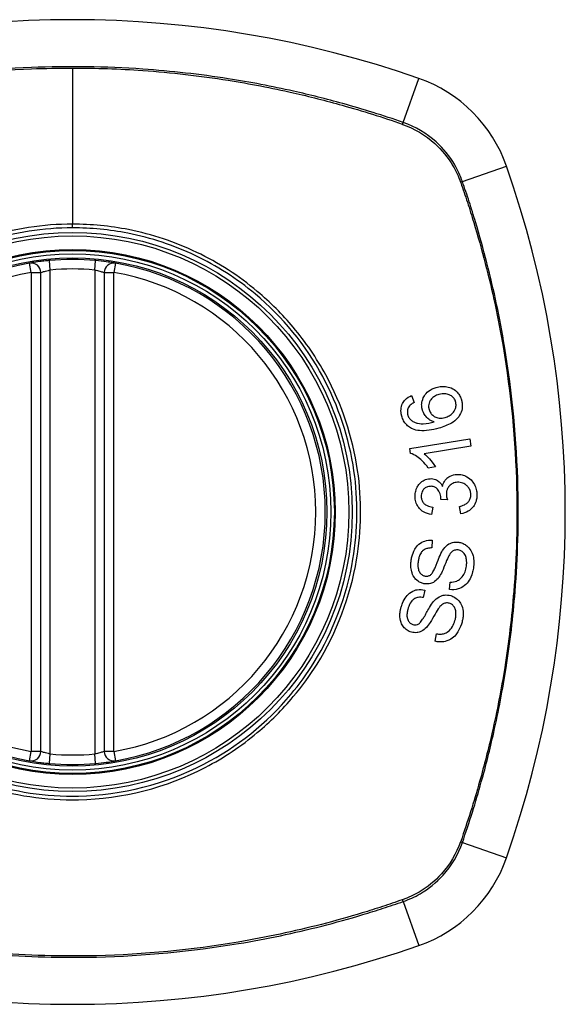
# Model space of a CAD drawing. Header units: inches. Extents: x 59.1 to 143, y 34.8 to 71.7.
# Tile 11 of 35: x 79.984 to 80.66, y 69.715 to 70.936. Entities that reach past the tile are written whole.
import ezdxf

# ---------------------------------------------------------------- set-up
doc = ezdxf.new("R2010")
doc.units = ezdxf.units.IN
doc.header["$MEASUREMENT"] = 0
doc.layers.add('Visible Edges(ANSI)', color=7, linetype='Continuous', lineweight=25)
doc.layers.add('Visible Tangent Edges(ANSI)', color=7, linetype='Continuous', lineweight=25)

msp = doc.modelspace()

# ---------------------------------------------------------------- linework, layer by layer
at = {"layer": 'Visible Edges(ANSI)'}
for p, q in [((80.0105, 70.0288), (80.0105, 70.6224)), ((80.0892, 70.6224), (80.0892, 70.0288)), ((80.4697, 70.47), (80.473, 70.4614)), ((80.4674, 70.4042), (80.5417, 70.4164)), ((80.5417, 70.4164), (80.5431, 70.4073)), ((80.4683, 70.3983), (80.4674, 70.4042)), ((80.5431, 70.4073), (80.4853, 70.3978)), ((80.4992, 70.3814), (80.4904, 70.38)), ((80.5141, 70.3406), (80.506, 70.3412)), ((80.4959, 70.3317), (80.4946, 70.3224)), ((80.5306, 70.3232), (80.529, 70.3323)), ((80.4954, 70.2905), (80.4948, 70.281)), ((80.5169, 70.2294), (80.5174, 70.2388)), ((80.4862, 70.2288), (80.4843, 70.2195)), ((80.499, 70.1653), (80.5008, 70.1745))]:
    msp.add_line(p, q, dxfattribs=at)
for radius in [0.3199, 0.315]:
    msp.add_circle((80.0499, 70.3256), radius, dxfattribs=at)
for centre, radius, start, end in [((80.0499, 69.6366), 1.2992, 70.7337, 109.2663), ((80.4201, 70.6958), 0.1772, 19.2663, 70.7337), ((79.3609, 70.3256), 1.2992, 340.7337, 19.2663), ((80.0499, 70.3256), 0.313, 99.784, 260.216), ((79.9987, 70.6224), 0.0118, 0, 99.784), ((80.0499, 70.3256), 0.313, 84.7499, 95.2501), ((80.101, 70.6224), 0.0118, 80.216, 180), ((80.0499, 70.3256), 0.313, 279.784, 80.216), ((79.9987, 70.0288), 0.0118, 260.216, 0), ((80.101, 70.0288), 0.0118, 180, 279.784), ((80.0499, 70.3256), 0.313, 264.7499, 275.2501), ((80.4201, 69.9554), 0.1772, 289.2663, 340.7337), ((80.0499, 71.0146), 1.2992, 250.7337, 289.2663)]:
    msp.add_arc(centre, radius, start, end, dxfattribs=at)
for points, knots in [([(80.0212, 70.6373), (80.0196, 70.6371), (80.018, 70.637), (80.0139, 70.6365), (80.0115, 70.6362), (80.0057, 70.6355), (80.0026, 70.635), (79.998, 70.6343), (79.9967, 70.634), (79.9967, 70.634)], [0, 0, 0, 0, 0.01176793, 0.01176793, 0.03059662, 0.03059662, 0.06072253, 0.06072253, 0.09414345, 0.09414345, 0.09414345, 0.09414345]), ([(80.1031, 70.634), (80.1031, 70.634), (80.1029, 70.6341), (80.1021, 70.6342), (80.1012, 70.6343), (80.0979, 70.6349), (80.095, 70.6353), (80.0876, 70.6363), (80.083, 70.6368), (80.0785, 70.6373)], [0, 0, 0, 0, 0.01176876, 0.01176876, 0.03059878, 0.03059878, 0.0607268, 0.0607268, 0.09415008, 0.09415008, 0.09415008, 0.09415008]), ([(80.4831, 70.4521), (80.4831, 70.4524), (80.483, 70.4527), (80.4828, 70.4532), (80.4828, 70.4534), (80.4827, 70.4539), (80.4827, 70.4541), (80.4826, 70.4545), (80.4825, 70.4547), (80.4825, 70.4553), (80.4824, 70.4556), (80.4823, 70.4569), (80.4822, 70.4578), (80.4823, 70.4602), (80.4825, 70.4616), (80.4836, 70.4661), (80.4849, 70.4684), (80.4869, 70.4717), (80.4886, 70.4736), (80.4934, 70.4775), (80.4968, 70.4791), (80.5004, 70.4801)], [-0.07244398, -0.07244398, -0.07244398, -0.07244398, -0.07147505, -0.07147505, -0.07065608, -0.07065608, -0.06998565, -0.06998565, -0.06923808, -0.06923808, -0.06809899, -0.06809899, -0.06505558, -0.06505558, -0.06011991, -0.06011991, -0.04962232, -0.04962232, -0.02968044, -0.02968044, 0, 0, 0, 0]), ([(80.5035, 70.4712), (80.5017, 70.4706), (80.4999, 70.4699), (80.4968, 70.4681), (80.4955, 70.4671), (80.4931, 70.4644), (80.4924, 70.4631), (80.4915, 70.461), (80.4912, 70.4599), (80.4908, 70.4577), (80.4908, 70.4566), (80.4909, 70.4553), (80.4909, 70.455), (80.491, 70.4546), (80.491, 70.4545), (80.4911, 70.4542), (80.4911, 70.454), (80.4912, 70.4537), (80.4912, 70.4535), (80.4913, 70.4531), (80.4914, 70.4528), (80.4915, 70.4525)], [-0.05128171, -0.05128171, -0.05128171, -0.05128171, -0.04202433, -0.04202433, -0.03374781, -0.03374781, -0.02497625, -0.02497625, -0.01583482, -0.01583482, -0.00792761, -0.00792761, -0.00585097, -0.00585097, -0.00461494, -0.00461494, -0.0035177, -0.0035177, -0.00214151, -0.00214151, 0, 0, 0, 0]), ([(80.5004, 70.4801), (80.5025, 70.4807), (80.5046, 70.4811), (80.5091, 70.4814), (80.5113, 70.4812), (80.5156, 70.4805), (80.5181, 70.4798), (80.5233, 70.477), (80.525, 70.4754), (80.5276, 70.4727), (80.5288, 70.471), (80.5304, 70.4677), (80.531, 70.4661), (80.5315, 70.4646)], [-0.08195324, -0.08195324, -0.08195324, -0.08195324, -0.06821192, -0.06821192, -0.05407977, -0.05407977, -0.04111909, -0.04111909, -0.02846372, -0.02846372, -0.01231577, -0.01231577, 0, 0, 0, 0]), ([(80.5243, 70.4623), (80.5239, 70.4637), (80.5233, 70.4651), (80.5219, 70.4669), (80.5214, 70.4675), (80.5197, 70.4691), (80.5185, 70.4699), (80.5162, 70.4711), (80.5145, 70.4718), (80.5093, 70.4724), (80.5063, 70.472), (80.5035, 70.4712)], [-0.1090051, -0.1090051, -0.1090051, -0.1090051, -0.0831711, -0.0831711, -0.0691654, -0.0691654, -0.0421937, -0.0421937, -0.0232436, -0.0232436, 0, 0, 0, 0]), ([(80.4577, 70.4443), (80.4576, 70.4446), (80.4575, 70.4448), (80.4574, 70.4453), (80.4573, 70.4456), (80.4572, 70.446), (80.4572, 70.4463), (80.457, 70.4469), (80.457, 70.4472), (80.4569, 70.4479), (80.4568, 70.4484), (80.4566, 70.4502), (80.4566, 70.4516), (80.4568, 70.4554), (80.4575, 70.4577), (80.4594, 70.4617), (80.4606, 70.4633), (80.4641, 70.467), (80.4668, 70.4687), (80.4697, 70.47)], [-0.08167403, -0.08167403, -0.08167403, -0.08167403, -0.07965226, -0.07965226, -0.07785393, -0.07785393, -0.07582853, -0.07582853, -0.07355255, -0.07355255, -0.07003779, -0.07003779, -0.05960945, -0.05960945, -0.04081361, -0.04081361, -0.02525618, -0.02525618, 0, 0, 0, 0]), ([(80.473, 70.4614), (80.4713, 70.4605), (80.4696, 70.4594), (80.4675, 70.4574), (80.4668, 70.4567), (80.4663, 70.4558)], [-0.02271576, -0.02271576, -0.02271576, -0.02271576, -0.0076338, -0.0076338, 0, 0, 0, 0]), ([(80.5315, 70.4646), (80.5316, 70.4641), (80.5317, 70.4637), (80.5319, 70.4628), (80.532, 70.4625), (80.5321, 70.4619), (80.5322, 70.4617), (80.5322, 70.4612), (80.5323, 70.461), (80.5323, 70.4605), (80.5324, 70.4603), (80.5324, 70.4597), (80.5325, 70.4593), (80.5326, 70.4578), (80.5326, 70.4567), (80.5323, 70.4528), (80.5316, 70.4501), (80.5289, 70.4444), (80.5271, 70.4423), (80.5245, 70.4394), (80.5219, 70.4374), (80.5145, 70.4331), (80.5089, 70.431), (80.5037, 70.4295)], [-0.08366619, -0.08366619, -0.08366619, -0.08366619, -0.08288973, -0.08288973, -0.08231384, -0.08231384, -0.08195094, -0.08195094, -0.08159739, -0.08159739, -0.08120145, -0.08120145, -0.08058241, -0.08058241, -0.07882226, -0.07882226, -0.07435476, -0.07435476, -0.06860101, -0.06860101, -0.04371044, -0.04371044, 0, 0, 0, 0]), ([(80.5112, 70.4427), (80.513, 70.4432), (80.5147, 70.4439), (80.5179, 70.4459), (80.5196, 70.4472), (80.5219, 70.4498), (80.5228, 70.451), (80.5243, 70.4542), (80.5247, 70.456), (80.5248, 70.4582), (80.5248, 70.4589), (80.5247, 70.4598), (80.5247, 70.46), (80.5247, 70.4603), (80.5247, 70.4605), (80.5246, 70.4607), (80.5246, 70.4608), (80.5246, 70.4611), (80.5245, 70.4612), (80.5244, 70.4617), (80.5244, 70.462), (80.5243, 70.4623)], [-0.0549657, -0.0549657, -0.0549657, -0.0549657, -0.04394631, -0.04394631, -0.03243769, -0.03243769, -0.02389521, -0.02389521, -0.01222604, -0.01222604, -0.00701057, -0.00701057, -0.00544782, -0.00544782, -0.0044735, -0.0044735, -0.0035786, -0.0035786, -0.00243242, -0.00243242, 0, 0, 0, 0]), ([(80.4663, 70.4558), (80.4659, 70.4551), (80.4655, 70.4543), (80.4647, 70.4521), (80.4645, 70.4505), (80.4646, 70.4486), (80.4646, 70.4482), (80.4647, 70.4476), (80.4647, 70.4475), (80.4648, 70.4471), (80.4648, 70.447), (80.4648, 70.4467), (80.4649, 70.4466), (80.4649, 70.4463), (80.465, 70.4461), (80.4651, 70.4459)], [-0.02670752, -0.02670752, -0.02670752, -0.02670752, -0.02003072, -0.02003072, -0.00807361, -0.00807361, -0.00510747, -0.00510747, -0.00372579, -0.00372579, -0.00267358, -0.00267358, -0.0016752, -0.0016752, 0, 0, 0, 0]), ([(80.4651, 70.4459), (80.4652, 70.4454), (80.4653, 70.4449), (80.4658, 70.4437), (80.4662, 70.4429), (80.4675, 70.441), (80.4684, 70.44), (80.4696, 70.4391)], [-0.02126806, -0.02126806, -0.02126806, -0.02126806, -0.01765626, -0.01765626, -0.01099572, -0.01099572, 0, 0, 0, 0]), ([(80.4978, 70.4373), (80.4959, 70.4379), (80.4942, 70.4386), (80.4908, 70.4407), (80.489, 70.4421), (80.4862, 70.4456), (80.4852, 70.4471), (80.4839, 70.4499), (80.4835, 70.451), (80.4831, 70.4521)], [-0.0635384, -0.0635384, -0.0635384, -0.0635384, -0.04387942, -0.04387942, -0.02315318, -0.02315318, -0.00907473, -0.00907473, 0, 0, 0, 0]), ([(80.4915, 70.4525), (80.4917, 70.4518), (80.4919, 70.4511), (80.4929, 70.4488), (80.4938, 70.4475), (80.4963, 70.445), (80.4977, 70.4441), (80.5004, 70.4427), (80.502, 70.4422), (80.5063, 70.4417), (80.5088, 70.442), (80.5112, 70.4427)], [-0.05483395, -0.05483395, -0.05483395, -0.05483395, -0.05117713, -0.05117713, -0.04334082, -0.04334082, -0.03424302, -0.03424302, -0.02013116, -0.02013116, 0, 0, 0, 0]), ([(80.4711, 70.4286), (80.4693, 70.4293), (80.4677, 70.4302), (80.4644, 70.4327), (80.4629, 70.4342), (80.4603, 70.4377), (80.4593, 70.4396), (80.4582, 70.4425), (80.4579, 70.4434), (80.4577, 70.4443)], [-0.0556453, -0.0556453, -0.0556453, -0.0556453, -0.04057315, -0.04057315, -0.02373711, -0.02373711, -0.00716842, -0.00716842, 0, 0, 0, 0]), ([(80.4696, 70.4391), (80.4708, 70.4382), (80.4721, 70.4374), (80.4747, 70.4363), (80.4759, 70.4359), (80.4804, 70.4349), (80.4831, 70.4349), (80.4887, 70.4351), (80.4935, 70.4362), (80.4978, 70.4373)], [-0.05268598, -0.05268598, -0.05268598, -0.05268598, -0.0483585, -0.0483585, -0.04464167, -0.04464167, -0.03524812, -0.03524812, 0, 0, 0, 0]), ([(80.5037, 70.4295), (80.4955, 70.4272), (80.487, 70.4257), (80.4766, 70.4268), (80.4738, 70.4274), (80.4711, 70.4286)], [-0.08365812, -0.08365812, -0.08365812, -0.08365812, -0.02298142, -0.02298142, 0, 0, 0, 0]), ([(80.4904, 70.38), (80.4854, 70.3874), (80.4803, 70.3916), (80.4739, 70.3959), (80.4712, 70.3975), (80.4683, 70.3983)], [-0.06084818, -0.06084818, -0.06084818, -0.06084818, -0.02361661, -0.02361661, 0, 0, 0, 0]), ([(80.4853, 70.3978), (80.4877, 70.3959), (80.49, 70.3936), (80.4935, 70.3896), (80.4968, 70.3856), (80.4992, 70.3814)], [-0.08802852, -0.08802852, -0.08802852, -0.08802852, -0.03710647, -0.03710647, 0, 0, 0, 0]), ([(80.4742, 70.3441), (80.4742, 70.3442), (80.4742, 70.3444), (80.4742, 70.3447), (80.4742, 70.3448), (80.4741, 70.3452), (80.4741, 70.3455), (80.4742, 70.3463), (80.4742, 70.3468), (80.4744, 70.3492), (80.4747, 70.3511), (80.4757, 70.3541), (80.4761, 70.3552), (80.4775, 70.3579), (80.4784, 70.3594), (80.4815, 70.3628), (80.4836, 70.3642), (80.4876, 70.3662), (80.49, 70.3668), (80.4926, 70.3669)], [-0.06698624, -0.06698624, -0.06698624, -0.06698624, -0.06626066, -0.06626066, -0.06551172, -0.06551172, -0.0640778, -0.0640778, -0.06150308, -0.06150308, -0.05173394, -0.05173394, -0.04531613, -0.04531613, -0.0360509, -0.0360509, -0.0206217, -0.0206217, 0, 0, 0, 0]), ([(80.4926, 70.3669), (80.4937, 70.367), (80.4949, 70.3669), (80.4972, 70.3666), (80.4983, 70.3662), (80.5009, 70.3652), (80.5025, 70.3643), (80.5058, 70.3614), (80.5072, 70.3594), (80.5082, 70.3573)], [-0.06061495, -0.06061495, -0.06061495, -0.06061495, -0.0480661, -0.0480661, -0.03492963, -0.03492963, -0.0184263, -0.0184263, 0, 0, 0, 0]), ([(80.5082, 70.3573), (80.5086, 70.3595), (80.5093, 70.3616), (80.5111, 70.3646), (80.5119, 70.3657), (80.5137, 70.3676), (80.5152, 70.369), (80.5202, 70.3714), (80.5231, 70.372), (80.526, 70.3721)], [-0.1002628, -0.1002628, -0.1002628, -0.1002628, -0.0655383, -0.0655383, -0.0446385, -0.0446385, -0.0236223, -0.0236223, 0, 0, 0, 0]), ([(80.5267, 70.3624), (80.5246, 70.3623), (80.5226, 70.3619), (80.5192, 70.3603), (80.5179, 70.3593), (80.5159, 70.3572), (80.515, 70.3561), (80.5138, 70.3537), (80.5134, 70.3525), (80.5129, 70.3505), (80.5128, 70.3497), (80.5128, 70.3486), (80.5128, 70.3483), (80.5128, 70.3479), (80.5128, 70.3477), (80.5128, 70.3474), (80.5128, 70.3472), (80.5128, 70.347)], [-0.07091937, -0.07091937, -0.07091937, -0.07091937, -0.04954063, -0.04954063, -0.03221037, -0.03221037, -0.02035818, -0.02035818, -0.01098781, -0.01098781, -0.00464874, -0.00464874, -0.00257947, -0.00257947, -0.00124905, -0.00124905, 0, 0, 0, 0]), ([(80.526, 70.3721), (80.5281, 70.3722), (80.5302, 70.3721), (80.5344, 70.3712), (80.5364, 70.3704), (80.5411, 70.3676), (80.5432, 70.3656), (80.5461, 70.3624), (80.5473, 70.3604), (80.5492, 70.3563), (80.5498, 70.3541), (80.5504, 70.3509), (80.5505, 70.3501), (80.5506, 70.3488), (80.5506, 70.3484), (80.5506, 70.348)], [-0.08300589, -0.08300589, -0.08300589, -0.08300589, -0.07246463, -0.07246463, -0.06104589, -0.06104589, -0.04508314, -0.04508314, -0.02728443, -0.02728443, -0.00968135, -0.00968135, -0.00302711, -0.00302711, 0, 0, 0, 0]), ([(80.543, 70.3477), (80.543, 70.3479), (80.543, 70.348), (80.543, 70.3484), (80.543, 70.3486), (80.5429, 70.3495), (80.5427, 70.3503), (80.5422, 70.3526), (80.5415, 70.3541), (80.5397, 70.3568), (80.5387, 70.3578), (80.5364, 70.3599), (80.5348, 70.3608), (80.531, 70.3622), (80.5288, 70.3625), (80.5267, 70.3624)], [-0.05915844, -0.05915844, -0.05915844, -0.05915844, -0.0582057, -0.0582057, -0.05696528, -0.05696528, -0.05237757, -0.05237757, -0.04214533, -0.04214533, -0.03244615, -0.03244615, -0.01749195, -0.01749195, 0, 0, 0, 0]), ([(80.4928, 70.3574), (80.4917, 70.3574), (80.4905, 70.3572), (80.4881, 70.3564), (80.487, 70.3558), (80.4851, 70.3542), (80.4842, 70.3533), (80.483, 70.3514), (80.4826, 70.3504), (80.482, 70.3484), (80.4818, 70.3475), (80.4817, 70.3462), (80.4817, 70.3459), (80.4817, 70.3454), (80.4817, 70.3453), (80.4817, 70.3449), (80.4817, 70.3448), (80.4817, 70.3446)], [-0.05005506, -0.05005506, -0.05005506, -0.05005506, -0.0404775, -0.0404775, -0.0298572, -0.0298572, -0.02052698, -0.02052698, -0.01224372, -0.01224372, -0.00468068, -0.00468068, -0.00251972, -0.00251972, -0.00119715, -0.00119715, 0, 0, 0, 0]), ([(80.5061, 70.3427), (80.5061, 70.3429), (80.506, 70.343), (80.506, 70.3433), (80.506, 70.3434), (80.506, 70.344), (80.5059, 70.3444), (80.5055, 70.3471), (80.5048, 70.3493), (80.5024, 70.3536), (80.5011, 70.3547), (80.4999, 70.3558), (80.4988, 70.3564), (80.4961, 70.3574), (80.4945, 70.3575), (80.4928, 70.3574)], [-0.02868597, -0.02868597, -0.02868597, -0.02868597, -0.02855947, -0.02855947, -0.02841333, -0.02841333, -0.0280046, -0.0280046, -0.02576848, -0.02576848, -0.02324657, -0.02324657, -0.01303639, -0.01303639, 0, 0, 0, 0]), ([(80.4946, 70.3224), (80.4912, 70.3229), (80.4878, 70.3239), (80.4823, 70.3271), (80.4807, 70.3286), (80.4782, 70.3315), (80.4771, 70.3332), (80.4753, 70.337), (80.4747, 70.3392), (80.4743, 70.342), (80.4743, 70.3426), (80.4742, 70.3434), (80.4742, 70.3438), (80.4742, 70.3441)], [-0.07203058, -0.07203058, -0.07203058, -0.07203058, -0.05380734, -0.05380734, -0.03947703, -0.03947703, -0.02403052, -0.02403052, -0.0067997, -0.0067997, -0.00250811, -0.00250811, 0, 0, 0, 0]), ([(80.4817, 70.3446), (80.4817, 70.3445), (80.4817, 70.3444), (80.4817, 70.3442), (80.4817, 70.344), (80.4818, 70.3435), (80.4818, 70.3431), (80.4822, 70.3413), (80.4826, 70.34), (80.484, 70.3374), (80.4849, 70.3364), (80.4865, 70.3348), (80.4877, 70.3341), (80.4911, 70.3325), (80.4935, 70.332), (80.4959, 70.3317)], [-0.04603458, -0.04603458, -0.04603458, -0.04603458, -0.04553752, -0.04553752, -0.04495619, -0.04495619, -0.04319877, -0.04319877, -0.03696989, -0.03696989, -0.03009973, -0.03009973, -0.01888603, -0.01888603, 0, 0, 0, 0]), ([(80.506, 70.3412), (80.506, 70.3415), (80.5061, 70.3419), (80.5061, 70.3423), (80.5061, 70.3423), (80.5061, 70.3425), (80.5061, 70.3425), (80.5061, 70.3426), (80.5061, 70.3427), (80.5061, 70.3427)], [-0.003712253, -0.003712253, -0.003712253, -0.003712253, -0.001341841, -0.001341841, -0.00075226, -0.00075226, -0.000349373, -0.000349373, 0, 0, 0, 0]), ([(80.5128, 70.347), (80.5128, 70.347), (80.5128, 70.3469), (80.5128, 70.3467), (80.5128, 70.3467), (80.5128, 70.3463), (80.5129, 70.3461), (80.5131, 70.3441), (80.5136, 70.3423), (80.5141, 70.3406)], [-0.01622176, -0.01622176, -0.01622176, -0.01622176, -0.01568209, -0.01568209, -0.01503087, -0.01503087, -0.013061, -0.013061, 0, 0, 0, 0]), ([(80.529, 70.3323), (80.5311, 70.3329), (80.5333, 70.3336), (80.5366, 70.3353), (80.5379, 70.3361), (80.5401, 70.3382), (80.5409, 70.3393), (80.5422, 70.3417), (80.5427, 70.3433), (80.543, 70.3454), (80.543, 70.3459), (80.543, 70.3465), (80.543, 70.3467), (80.543, 70.347), (80.543, 70.3472), (80.543, 70.3474), (80.543, 70.3476), (80.543, 70.3477)], [-0.04745355, -0.04745355, -0.04745355, -0.04745355, -0.03584359, -0.03584359, -0.02809151, -0.02809151, -0.01990458, -0.01990458, -0.00695539, -0.00695539, -0.00351166, -0.00351166, -0.00204353, -0.00204353, -0.00097668, -0.00097668, 0, 0, 0, 0]), ([(80.5506, 70.348), (80.5506, 70.3479), (80.5506, 70.3477), (80.5506, 70.3474), (80.5507, 70.3473), (80.5507, 70.3469), (80.5507, 70.3466), (80.5507, 70.346), (80.5506, 70.3456), (80.5506, 70.3443), (80.5505, 70.3434), (80.5503, 70.3418), (80.5501, 70.3411), (80.5497, 70.3393), (80.5494, 70.3384), (80.548, 70.3346), (80.5465, 70.3326), (80.5438, 70.3293), (80.542, 70.3277), (80.537, 70.3247), (80.5339, 70.3237), (80.5306, 70.3232)], [-0.07553203, -0.07553203, -0.07553203, -0.07553203, -0.0748785, -0.0748785, -0.07423462, -0.07423462, -0.07307492, -0.07307492, -0.07142984, -0.07142984, -0.06749422, -0.06749422, -0.06416321, -0.06416321, -0.05976568, -0.05976568, -0.04618414, -0.04618414, -0.02668659, -0.02668659, 0, 0, 0, 0]), ([(80.4693, 70.2656), (80.4694, 70.2662), (80.4695, 70.2668), (80.4697, 70.2682), (80.4699, 70.269), (80.4709, 70.2732), (80.472, 70.2764), (80.4748, 70.2812), (80.4764, 70.2835), (80.4813, 70.2877), (80.4839, 70.2889), (80.4891, 70.2905), (80.4923, 70.2908), (80.4954, 70.2905)], [-0.1019569, -0.1019569, -0.1019569, -0.1019569, -0.0969952, -0.0969952, -0.0900937, -0.0900937, -0.0620379, -0.0620379, -0.0440459, -0.0440459, -0.0255677, -0.0255677, 0, 0, 0, 0]), ([(80.5082, 70.278), (80.5099, 70.2806), (80.5119, 70.283), (80.5166, 70.2865), (80.5187, 70.2873), (80.5228, 70.2884), (80.5255, 70.2885), (80.5281, 70.2881)], [-0.0487921, -0.0487921, -0.0487921, -0.0487921, -0.034555, -0.034555, -0.02141308, -0.02141308, 0, 0, 0, 0]), ([(80.5281, 70.2881), (80.5297, 70.2879), (80.5312, 70.2875), (80.5342, 70.2863), (80.5357, 70.2855), (80.5387, 70.2833), (80.5405, 70.2818), (80.5436, 70.2775), (80.5447, 70.2751), (80.546, 70.2709), (80.5466, 70.2685), (80.5469, 70.2644), (80.5469, 70.2635), (80.5469, 70.2621), (80.5469, 70.2617), (80.5468, 70.2609), (80.5468, 70.2606), (80.5468, 70.2599), (80.5467, 70.2596), (80.5466, 70.2587), (80.5466, 70.2581), (80.5465, 70.2575)], [-0.182901, -0.182901, -0.182901, -0.182901, -0.1527941, -0.1527941, -0.1202778, -0.1202778, -0.0822123, -0.0822123, -0.0441829, -0.0441829, -0.0197912, -0.0197912, -0.0127911, -0.0127911, -0.0095206, -0.0095206, -0.0070229, -0.0070229, -0.0043159, -0.0043159, 0, 0, 0, 0]), ([(80.4948, 70.281), (80.4931, 70.281), (80.4913, 70.2809), (80.4882, 70.2802), (80.4867, 70.2796), (80.4838, 70.2778), (80.4828, 70.2768), (80.4811, 70.2747), (80.4803, 70.273), (80.479, 70.2698), (80.4786, 70.2682), (80.4782, 70.266), (80.4781, 70.2654), (80.478, 70.2648)], [-0.05075085, -0.05075085, -0.05075085, -0.05075085, -0.04402601, -0.04402601, -0.03810704, -0.03810704, -0.03113052, -0.03113052, -0.01707016, -0.01707016, -0.00479355, -0.00479355, 0, 0, 0, 0]), ([(80.4938, 70.248), (80.4946, 70.2487), (80.4954, 70.2499), (80.4972, 70.2529), (80.4981, 70.2548), (80.5007, 70.2609), (80.5019, 70.2645), (80.5053, 70.2725), (80.5068, 70.2759), (80.5082, 70.278)], [-0.0822878, -0.0822878, -0.0822878, -0.0822878, -0.0698189, -0.0698189, -0.0554779, -0.0554779, -0.01995677, -0.01995677, 0, 0, 0, 0]), ([(80.5276, 70.2785), (80.5268, 70.2786), (80.5261, 70.2787), (80.5245, 70.2786), (80.5237, 70.2784), (80.5216, 70.2777), (80.5206, 70.2771), (80.5182, 70.275), (80.5169, 70.2731), (80.5159, 70.2713)], [-0.03447114, -0.03447114, -0.03447114, -0.03447114, -0.02970658, -0.02970658, -0.02478425, -0.02478425, -0.01623077, -0.01623077, 0, 0, 0, 0]), ([(80.5376, 70.2583), (80.5377, 70.2586), (80.5377, 70.259), (80.5378, 70.2596), (80.5378, 70.2598), (80.5379, 70.2604), (80.5379, 70.2607), (80.5379, 70.2612), (80.538, 70.2615), (80.538, 70.2623), (80.538, 70.2627), (80.538, 70.2644), (80.5379, 70.2656), (80.5376, 70.2675), (80.5374, 70.2683), (80.5368, 70.2708), (80.5361, 70.2726), (80.5339, 70.2755), (80.5327, 70.2765), (80.5305, 70.2779), (80.5291, 70.2783), (80.5276, 70.2785)], [-0.04689852, -0.04689852, -0.04689852, -0.04689852, -0.04535788, -0.04535788, -0.04403054, -0.04403054, -0.04276653, -0.04276653, -0.04136169, -0.04136169, -0.03926867, -0.03926867, -0.03348819, -0.03348819, -0.02993999, -0.02993999, -0.02088952, -0.02088952, -0.01193055, -0.01193055, 0, 0, 0, 0]), ([(80.4861, 70.2365), (80.4846, 70.2367), (80.4832, 70.2371), (80.4804, 70.2382), (80.479, 70.2389), (80.4753, 70.2416), (80.4738, 70.2435), (80.4712, 70.247), (80.4703, 70.2499), (80.4693, 70.2539), (80.469, 70.2563), (80.4689, 70.2597), (80.4689, 70.2607), (80.4689, 70.2622), (80.469, 70.2627), (80.469, 70.2636), (80.4691, 70.264), (80.4692, 70.2648), (80.4692, 70.2652), (80.4693, 70.2656)], [-0.05736058, -0.05736058, -0.05736058, -0.05736058, -0.05548268, -0.05548268, -0.0535012, -0.0535012, -0.04968316, -0.04968316, -0.03588282, -0.03588282, -0.01770043, -0.01770043, -0.00997368, -0.00997368, -0.00620033, -0.00620033, -0.00325342, -0.00325342, 0, 0, 0, 0]), ([(80.478, 70.2648), (80.478, 70.2644), (80.4779, 70.2641), (80.4778, 70.2634), (80.4778, 70.263), (80.4777, 70.2623), (80.4777, 70.2619), (80.4776, 70.261), (80.4776, 70.2604), (80.4776, 70.2586), (80.4777, 70.2573), (80.478, 70.2551), (80.4782, 70.2541), (80.4787, 70.2527), (80.4792, 70.2516), (80.481, 70.2491), (80.482, 70.2481), (80.4843, 70.2467), (80.4855, 70.2463), (80.4867, 70.2461)], [-0.1315466, -0.1315466, -0.1315466, -0.1315466, -0.1225468, -0.1225468, -0.1139181, -0.1139181, -0.1043682, -0.1043682, -0.0909033, -0.0909033, -0.058681, -0.058681, -0.0344705, -0.0344705, -0.0214809, -0.0214809, -0.0103328, -0.0103328, 0, 0, 0, 0]), ([(80.5159, 70.2713), (80.5139, 70.2678), (80.5106, 70.2584), (80.5064, 70.2493), (80.5051, 70.2466), (80.5037, 70.2448)], [-0.06410002, -0.06410002, -0.06410002, -0.06410002, -0.01772586, -0.01772586, 0, 0, 0, 0]), ([(80.5465, 70.2575), (80.5462, 70.2554), (80.5458, 70.2533), (80.544, 70.2462), (80.5424, 70.243), (80.5396, 70.2385), (80.5377, 70.2363), (80.5326, 70.2322), (80.5296, 70.2309), (80.524, 70.2292), (80.5204, 70.229), (80.5169, 70.2294)], [-0.07877552, -0.07877552, -0.07877552, -0.07877552, -0.07399105, -0.07399105, -0.06235327, -0.06235327, -0.04742331, -0.04742331, -0.02870189, -0.02870189, 0, 0, 0, 0]), ([(80.5174, 70.2388), (80.5202, 70.2387), (80.523, 70.239), (80.5272, 70.2406), (80.5287, 70.2414), (80.5319, 70.2442), (80.5333, 70.2463), (80.5356, 70.2503), (80.5364, 70.2526), (80.5373, 70.256), (80.5375, 70.2572), (80.5376, 70.2583)], [-0.07810331, -0.07810331, -0.07810331, -0.07810331, -0.05704994, -0.05704994, -0.04420527, -0.04420527, -0.02731055, -0.02731055, -0.00879498, -0.00879498, 0, 0, 0, 0]), ([(80.5037, 70.2448), (80.5022, 70.2427), (80.5004, 70.2408), (80.4963, 70.2379), (80.4945, 70.2373), (80.4909, 70.2363), (80.4885, 70.2362), (80.4861, 70.2365)], [-0.04149455, -0.04149455, -0.04149455, -0.04149455, -0.03015237, -0.03015237, -0.01939564, -0.01939564, 0, 0, 0, 0]), ([(80.4867, 70.2461), (80.4874, 70.246), (80.4881, 70.2459), (80.4895, 70.246), (80.4901, 70.2462), (80.4919, 70.2467), (80.4929, 70.2473), (80.4938, 70.248)], [-0.02014616, -0.02014616, -0.02014616, -0.02014616, -0.0147411, -0.0147411, -0.00910335, -0.00910335, 0, 0, 0, 0]), ([(80.4569, 70.2078), (80.4571, 70.2085), (80.4573, 70.2092), (80.4578, 70.2107), (80.4581, 70.2116), (80.4596, 70.2153), (80.4611, 70.2181), (80.4644, 70.2225), (80.4664, 70.2246), (80.4719, 70.2281), (80.4746, 70.2289), (80.48, 70.2298), (80.4831, 70.2296), (80.4862, 70.2288)], [-0.09609538, -0.09609538, -0.09609538, -0.09609538, -0.09108772, -0.09108772, -0.08439355, -0.08439355, -0.0618051, -0.0618051, -0.04379145, -0.04379145, -0.02554667, -0.02554667, 0, 0, 0, 0]), ([(80.4843, 70.2195), (80.4822, 70.2198), (80.4801, 70.22), (80.4765, 70.2194), (80.4751, 70.2189), (80.4722, 70.2174), (80.471, 70.2163), (80.4687, 70.2137), (80.4675, 70.2116), (80.4662, 70.2083), (80.4657, 70.2071), (80.4654, 70.2058)], [-0.05622012, -0.05622012, -0.05622012, -0.05622012, -0.04490576, -0.04490576, -0.03693789, -0.03693789, -0.0275653, -0.0275653, -0.00991349, -0.00991349, 0, 0, 0, 0]), ([(80.4787, 70.187), (80.4796, 70.1876), (80.4807, 70.1887), (80.4829, 70.1917), (80.4841, 70.1935), (80.4875, 70.1991), (80.4892, 70.2025), (80.4936, 70.2098), (80.4955, 70.2128), (80.4971, 70.2147)], [-0.08287415, -0.08287415, -0.08287415, -0.08287415, -0.06938424, -0.06938424, -0.05457714, -0.05457714, -0.01965331, -0.01965331, 0, 0, 0, 0]), ([(80.4971, 70.2147), (80.4991, 70.217), (80.5014, 70.2191), (80.5066, 70.2219), (80.5087, 70.2224), (80.513, 70.2229), (80.5157, 70.2227), (80.5182, 70.2219)], [-0.04897587, -0.04897587, -0.04897587, -0.04897587, -0.03484977, -0.03484977, -0.02144441, -0.02144441, 0, 0, 0, 0]), ([(80.5182, 70.2219), (80.5201, 70.2214), (80.5218, 70.2206), (80.5257, 70.2182), (80.5274, 70.2165), (80.5298, 70.2135), (80.531, 70.2116), (80.5331, 70.2063), (80.5335, 70.2032), (80.5337, 70.1995), (80.5337, 70.1981), (80.5336, 70.1963), (80.5335, 70.1959), (80.5334, 70.195), (80.5334, 70.1947), (80.5333, 70.1941), (80.5332, 70.1937), (80.5331, 70.193), (80.533, 70.1925), (80.5327, 70.1911), (80.5325, 70.1901), (80.5322, 70.1891)], [-0.0757329, -0.0757329, -0.0757329, -0.0757329, -0.06962232, -0.06962232, -0.06102616, -0.06102616, -0.04838747, -0.04838747, -0.0300773, -0.0300773, -0.02000854, -0.02000854, -0.01629431, -0.01629431, -0.01377148, -0.01377148, -0.01132404, -0.01132404, -0.00786389, -0.00786389, 0, 0, 0, 0]), ([(80.4695, 70.1767), (80.4677, 70.1772), (80.466, 70.1779), (80.4622, 70.1804), (80.4607, 70.182), (80.4585, 70.1847), (80.4575, 70.1865), (80.4556, 70.1918), (80.4553, 70.1951), (80.4553, 70.1992), (80.4554, 70.2006), (80.4557, 70.2026), (80.4558, 70.2032), (80.456, 70.2042), (80.4561, 70.2046), (80.4562, 70.2054), (80.4563, 70.2058), (80.4566, 70.2067), (80.4567, 70.2073), (80.4569, 70.2078)], [-0.07174694, -0.07174694, -0.07174694, -0.07174694, -0.06625335, -0.06625335, -0.05841218, -0.05841218, -0.04603077, -0.04603077, -0.02618089, -0.02618089, -0.01497988, -0.01497988, -0.01055555, -0.01055555, -0.00746751, -0.00746751, -0.00441231, -0.00441231, 0, 0, 0, 0]), ([(80.4654, 70.2058), (80.4653, 70.2054), (80.4651, 70.2049), (80.4649, 70.2041), (80.4648, 70.2037), (80.4647, 70.203), (80.4646, 70.2026), (80.4645, 70.2019), (80.4644, 70.2016), (80.4643, 70.2007), (80.4642, 70.2001), (80.464, 70.1982), (80.464, 70.1967), (80.4643, 70.1943), (80.4646, 70.1928), (80.4662, 70.1898), (80.467, 70.1887), (80.4691, 70.187), (80.4702, 70.1864), (80.4714, 70.1861)], [-0.09256116, -0.09256116, -0.09256116, -0.09256116, -0.08511682, -0.08511682, -0.07888081, -0.07888081, -0.07365356, -0.07365356, -0.06790433, -0.06790433, -0.05935705, -0.05935705, -0.03668291, -0.03668291, -0.02132012, -0.02132012, -0.01018743, -0.01018743, 0, 0, 0, 0]), ([(80.5038, 70.207), (80.5013, 70.2037), (80.4967, 70.1949), (80.4913, 70.1864), (80.4896, 70.184), (80.4881, 70.1824)], [-0.06436457, -0.06436457, -0.06436457, -0.06436457, -0.01734102, -0.01734102, 0, 0, 0, 0]), ([(80.5164, 70.2125), (80.5157, 70.2127), (80.5149, 70.2129), (80.5133, 70.213), (80.5126, 70.2129), (80.5103, 70.2125), (80.5092, 70.212), (80.5066, 70.2103), (80.5051, 70.2087), (80.5038, 70.207)], [-0.03327853, -0.03327853, -0.03327853, -0.03327853, -0.02890243, -0.02890243, -0.02443509, -0.02443509, -0.01608906, -0.01608906, 0, 0, 0, 0]), ([(80.5235, 70.1911), (80.5237, 70.1917), (80.5239, 70.1922), (80.5241, 70.1932), (80.5242, 70.1937), (80.5243, 70.1943), (80.5244, 70.1946), (80.5244, 70.1951), (80.5245, 70.1954), (80.5246, 70.1959), (80.5246, 70.1962), (80.5247, 70.197), (80.5247, 70.1975), (80.5248, 70.2), (80.5247, 70.2017), (80.5242, 70.2046), (80.5236, 70.2062), (80.5219, 70.209), (80.521, 70.2099), (80.5191, 70.2115), (80.5178, 70.2121), (80.5164, 70.2125)], [-0.03887369, -0.03887369, -0.03887369, -0.03887369, -0.03726354, -0.03726354, -0.03609227, -0.03609227, -0.03540959, -0.03540959, -0.03471216, -0.03471216, -0.0339207, -0.0339207, -0.03258281, -0.03258281, -0.02696318, -0.02696318, -0.0189927, -0.0189927, -0.01175806, -0.01175806, 0, 0, 0, 0]), ([(80.5008, 70.1745), (80.5023, 70.1743), (80.5039, 70.1742), (80.5071, 70.1742), (80.5088, 70.1744), (80.5115, 70.1753), (80.5133, 70.176), (80.517, 70.1791), (80.5187, 70.181), (80.5217, 70.1859), (80.5228, 70.1884), (80.5235, 70.1911)], [-0.1712876, -0.1712876, -0.1712876, -0.1712876, -0.1254394, -0.1254394, -0.0771988, -0.0771988, -0.0439433, -0.0439433, -0.0211689, -0.0211689, 0, 0, 0, 0]), ([(80.4881, 70.1824), (80.4863, 70.1806), (80.4843, 70.1789), (80.4798, 70.1767), (80.4779, 70.1763), (80.4742, 70.1758), (80.4718, 70.176), (80.4695, 70.1767)], [-0.04150242, -0.04150242, -0.04150242, -0.04150242, -0.03028986, -0.03028986, -0.01933205, -0.01933205, 0, 0, 0, 0]), ([(80.4714, 70.1861), (80.4721, 70.1859), (80.4727, 70.1857), (80.4741, 70.1856), (80.4748, 70.1857), (80.4766, 70.186), (80.4777, 70.1864), (80.4787, 70.187)], [-0.02009272, -0.02009272, -0.02009272, -0.02009272, -0.01475914, -0.01475914, -0.00925216, -0.00925216, 0, 0, 0, 0]), ([(80.5322, 70.1891), (80.5312, 70.1855), (80.5298, 70.1819), (80.5269, 70.1765), (80.5257, 70.1748), (80.5228, 70.1713), (80.5207, 70.1694), (80.5151, 70.166), (80.5119, 70.1651), (80.506, 70.1642), (80.5024, 70.1644), (80.499, 70.1653)], [-0.08600742, -0.08600742, -0.08600742, -0.08600742, -0.07143651, -0.07143651, -0.06222435, -0.06222435, -0.04817634, -0.04817634, -0.02870152, -0.02870152, 0, 0, 0, 0]), ([(79.9967, 70.0171), (79.9967, 70.0171), (79.998, 70.0169), (80.0026, 70.0162), (80.0057, 70.0157), (80.0115, 70.0149), (80.0139, 70.0147), (80.018, 70.0142), (80.0196, 70.0141), (80.0212, 70.0139)], [0, 0, 0, 0, 0.03342093, 0.03342093, 0.06354683, 0.06354683, 0.08237552, 0.08237552, 0.09414345, 0.09414345, 0.09414345, 0.09414345]), ([(80.0785, 70.0139), (80.083, 70.0143), (80.0876, 70.0148), (80.095, 70.0158), (80.0979, 70.0163), (80.1012, 70.0168), (80.1021, 70.017), (80.1029, 70.0171), (80.1031, 70.0171), (80.1031, 70.0171)], [0, 0, 0, 0, 0.03342328, 0.03342328, 0.06355131, 0.06355131, 0.08238132, 0.08238132, 0.09415008, 0.09415008, 0.09415008, 0.09415008])]:
    msp.add_open_spline(points, degree=3, knots=knots, dxfattribs=at)
at = {"layer": 'Visible Tangent Edges(ANSI)'}
for p, q in [((80.0499, 70.8759), (80.0499, 70.6824)), ((80.4595, 70.8084), (80.4786, 70.8631)), ((80.5327, 70.7352), (80.5873, 70.7543)), ((80.0499, 70.6778), (80.0499, 70.6824)), ((79.9987, 70.6224), (79.9967, 70.634)), ((80.0223, 70.6255), (80.0212, 70.6373)), ((80.0774, 70.6255), (80.0785, 70.6373)), ((80.1031, 70.634), (80.101, 70.6224)), ((79.9987, 70.6224), (80.0105, 70.6224)), ((79.9987, 70.6224), (79.9987, 70.0288)), ((80.0223, 70.0257), (80.0223, 70.6255)), ((80.0774, 70.6255), (80.0774, 70.0257)), ((80.0892, 70.6224), (80.101, 70.6224)), ((80.101, 70.0288), (80.101, 70.6224)), ((79.9967, 70.0171), (79.9987, 70.0288)), ((80.0105, 70.0288), (79.9987, 70.0288)), ((80.0212, 70.0139), (80.0223, 70.0257)), ((80.0785, 70.0139), (80.0774, 70.0257)), ((80.101, 70.0288), (80.0892, 70.0288)), ((80.101, 70.0288), (80.1031, 70.0171)), ((80.5327, 69.916), (80.5873, 69.8969)), ((80.4595, 69.8428), (80.4786, 69.7881))]:
    msp.add_line(p, q, dxfattribs=at)
for radius in [0.3464, 0.3422, 0.3254, 0.3242]:
    msp.add_circle((80.0499, 70.3256), radius, dxfattribs=at)
for start, end in [(99.784, 260.216), (84.7499, 95.2501), (279.784, 80.216), (264.7499, 275.2501)]:
    msp.add_arc((80.0499, 70.3256), 0.3012, start, end, dxfattribs=at)
for centre, major_axis, start_param, end_param in [((80.4578, 70.8038), (-0.00321, -0.00931), 1.830918, 2.094625), ((80.528, 70.7335), (-0.00931, -0.00321), 4.18856, 4.452267), ((80.528, 69.9176), (-0.00931, 0.00321), 1.830918, 2.094625), ((80.4578, 69.8474), (-0.00321, 0.00931), 4.18856, 4.452267)]:
    msp.add_ellipse(centre, major_axis=major_axis, ratio=0.002592, start_param=start_param, end_param=end_param, dxfattribs=at)
for points, knots in [([(80.4595, 70.8084), (80.4471, 70.8127), (80.4347, 70.8168), (80.4097, 70.8246), (80.3971, 70.8283), (80.3643, 70.8375), (80.3439, 70.8426), (80.2967, 70.8532), (80.2698, 70.8584), (80.2076, 70.8681), (80.1722, 70.8721), (80.0908, 70.8778), (80.0449, 70.8784), (79.9456, 70.8744), (79.8923, 70.8688), (79.7916, 70.8515), (79.744, 70.8405), (79.6856, 70.8233), (79.6739, 70.8196), (79.6549, 70.8134), (79.6476, 70.8109), (79.6403, 70.8084)], [0, 0, 0, 0, 0.099284, 0.099284, 0.198297, 0.198297, 0.356934, 0.356934, 0.563163, 0.563163, 0.83126, 0.83126, 1.179786, 1.179786, 1.583317, 1.583317, 1.95181, 1.95181, 2.045062, 2.045062, 2.103661, 2.103661, 2.103661, 2.103661]), ([(79.6415, 70.8063), (79.6487, 70.8088), (79.6558, 70.8112), (79.6746, 70.8175), (79.6863, 70.8211), (79.7445, 70.8385), (79.792, 70.8496), (79.8926, 70.867), (79.9458, 70.8727), (80.0159, 70.8756), (80.0329, 70.8759), (80.0499, 70.8759)], [-2.102416, -2.102416, -2.102416, -2.102416, -2.045062, -2.045062, -1.95181, -1.95181, -1.583317, -1.583317, -1.179786, -1.179786, -1.050919, -1.050919, -1.050919, -1.050919]), ([(80.0499, 70.8759), (80.0788, 70.8759), (80.1078, 70.8749), (80.1721, 70.8704), (80.2074, 70.8663), (80.2695, 70.8565), (80.2963, 70.8513), (80.3434, 70.8406), (80.3637, 70.8354), (80.3965, 70.8262), (80.409, 70.8225), (80.4338, 70.8147), (80.4458, 70.8107), (80.4582, 70.8063)], [-1.050919, -1.050919, -1.050919, -1.050919, -0.83126, -0.83126, -0.563163, -0.563163, -0.356934, -0.356934, -0.198297, -0.198297, -0.099284, -0.099284, -0.001246, -0.001246, -0.001246, -0.001246]), ([(80.4587, 70.8061), (80.4733, 70.8009), (80.4869, 70.7929), (80.5072, 70.7744), (80.5149, 70.7651), (80.5247, 70.7483), (80.5279, 70.7415), (80.5304, 70.7344)], [-0.261048, -0.261048, -0.261048, -0.261048, -0.1453199, -0.1453199, -0.0558923, -0.0558923, 0, 0, 0, 0]), ([(80.5327, 70.7352), (80.5302, 70.7424), (80.527, 70.7494), (80.517, 70.7666), (80.5092, 70.7762), (80.4883, 70.795), (80.4744, 70.8032), (80.4595, 70.8084)], [0, 0, 0, 0, 0.0558923, 0.0558923, 0.1453199, 0.1453199, 0.261048, 0.261048, 0.261048, 0.261048]), ([(80.5306, 70.7339), (80.5335, 70.7257), (80.5362, 70.7177), (80.5416, 70.7012), (80.5442, 70.6928), (80.5519, 70.6676), (80.5567, 70.6507), (80.5698, 70.5998), (80.5771, 70.5655), (80.5928, 70.473), (80.5984, 70.4142), (80.6009, 70.3126), (80.5997, 70.2698), (80.5937, 70.1956), (80.59, 70.1642), (80.5808, 70.106), (80.5756, 70.0791), (80.5649, 70.032), (80.5597, 70.0117), (80.5505, 69.979), (80.5468, 69.9664), (80.5389, 69.9417), (80.5349, 69.9296), (80.5306, 69.9173)], [-2.104956, -2.104956, -2.104956, -2.104956, -2.039554, -2.039554, -1.972882, -1.972882, -1.839557, -1.839557, -1.572986, -1.572986, -1.126637, -1.126637, -0.801732, -0.801732, -0.563161, -0.563161, -0.356933, -0.356933, -0.198296, -0.198296, -0.099284, -0.099284, -0.001246, -0.001246, -0.001246, -0.001246]), ([(80.5327, 69.916), (80.5369, 69.9284), (80.5411, 69.9408), (80.5489, 69.9658), (80.5526, 69.9783), (80.5618, 70.0112), (80.5669, 70.0316), (80.5775, 70.0788), (80.5826, 70.1056), (80.5918, 70.1639), (80.5955, 70.1954), (80.6013, 70.2698), (80.6025, 70.3126), (80.6001, 70.4143), (80.5945, 70.4732), (80.579, 70.5658), (80.5718, 70.6003), (80.5587, 70.6513), (80.554, 70.6682), (80.5464, 70.6935), (80.5438, 70.7018), (80.5384, 70.7186), (80.5355, 70.7269), (80.5327, 70.7352)], [0, 0, 0, 0, 0.099284, 0.099284, 0.198296, 0.198296, 0.356933, 0.356933, 0.563161, 0.563161, 0.801732, 0.801732, 1.126637, 1.126637, 1.572986, 1.572986, 1.839557, 1.839557, 1.972882, 1.972882, 2.039554, 2.039554, 2.106203, 2.106203, 2.106203, 2.106203]), ([(80.0499, 70.6778), (80.0727, 70.6778), (80.0957, 70.6756), (80.1472, 70.6654), (80.1753, 70.6561), (80.2283, 70.6309), (80.2535, 70.6147), (80.2761, 70.5959), (80.3103, 70.5674), (80.3385, 70.5326), (80.3793, 70.457), (80.3925, 70.4173), (80.4037, 70.3403), (80.4032, 70.303), (80.3897, 70.2222), (80.373, 70.178), (80.3404, 70.1254), (80.3307, 70.112), (80.3202, 70.0994), (80.2904, 70.0637), (80.2537, 70.0343), (80.1646, 69.9882), (80.1112, 69.9746), (80.0172, 69.9726), (79.9774, 69.9786), (79.8972, 70.0049), (79.8576, 70.0269), (79.8236, 70.0553), (79.7888, 70.0844), (79.7599, 70.1201), (79.7138, 70.2073), (79.6998, 70.2596), (79.6963, 70.3566), (79.7029, 70.4004), (79.7313, 70.482), (79.7525, 70.5194), (79.7796, 70.5518), (79.8092, 70.5873), (79.8458, 70.6166), (79.9051, 70.6475), (79.9242, 70.6554), (79.9779, 70.6723), (80.0141, 70.6778), (80.0499, 70.6778)], [-3.141593, -3.141593, -3.141593, -3.141593, -2.946594, -2.946594, -2.696251, -2.696251, -2.445914, -2.445914, -2.445914, -2.067507, -2.067507, -1.716551, -1.716551, -1.405531, -1.405531, -1.016056, -1.016056, -0.875434, -0.875434, -0.875434, -0.479101, -0.479101, -0.021702, -0.021702, 0.31764, 0.31764, 0.695378, 0.695378, 0.695378, 1.082671, 1.082671, 1.532987, 1.532987, 1.905714, 1.905714, 2.266012, 2.266012, 2.266012, 2.660331, 2.660331, 2.835226, 2.835226, 3.141593, 3.141593, 3.141593, 3.141593]), ([(80.0499, 70.6824), (80.0136, 70.6824), (79.9769, 70.6767), (79.9226, 70.6595), (79.9033, 70.6515), (79.8621, 70.6299), (79.8406, 70.6155), (79.821, 70.599)], [-3.1415927, -3.1415927, -3.1415927, -3.1415927, -2.8352255, -2.8352255, -2.6603308, -2.6603308, -2.4437372, -2.4437372, -2.4437372, -2.4437372]), ([(80.2787, 70.599), (80.2559, 70.6182), (80.2305, 70.6346), (80.1768, 70.6603), (80.1485, 70.6698), (80.0963, 70.6801), (80.073, 70.6824), (80.0499, 70.6824)], [2.4459135, 2.4459135, 2.4459135, 2.4459135, 2.6962509, 2.6962509, 2.9465939, 2.9465939, 3.1415927, 3.1415927, 3.1415927, 3.1415927]), ([(80.0105, 70.6224), (80.0105, 70.6224), (80.0111, 70.6226), (80.0133, 70.6233), (80.0148, 70.6238), (80.0176, 70.6245), (80.0188, 70.6248), (80.0208, 70.6252), (80.0215, 70.6254), (80.0223, 70.6255)], [-0.09414345, -0.09414345, -0.09414345, -0.09414345, -0.06072253, -0.06072253, -0.03059662, -0.03059662, -0.01176793, -0.01176793, 0, 0, 0, 0]), ([(80.0774, 70.6255), (80.0796, 70.6251), (80.0818, 70.6246), (80.0853, 70.6236), (80.0867, 70.6232), (80.0883, 70.6227), (80.0888, 70.6226), (80.0892, 70.6224), (80.0892, 70.6224), (80.0892, 70.6224)], [-0.09415008, -0.09415008, -0.09415008, -0.09415008, -0.0607268, -0.0607268, -0.03059878, -0.03059878, -0.01176876, -0.01176876, 0, 0, 0, 0]), ([(80.3233, 70.0967), (80.334, 70.1095), (80.3439, 70.123), (80.3771, 70.1762), (80.394, 70.2209), (80.4078, 70.3027), (80.4083, 70.3405), (80.3969, 70.4185), (80.3835, 70.4587), (80.3521, 70.5165), (80.3386, 70.5363), (80.3233, 70.5545)], [0.875434, 0.875434, 0.875434, 0.875434, 1.016056, 1.016056, 1.405531, 1.405531, 1.716551, 1.716551, 2.067507, 2.067507, 2.26835, 2.26835, 2.26835, 2.26835]), ([(79.821, 70.0521), (79.8553, 70.0234), (79.8953, 70.001), (79.9764, 69.9741), (80.0168, 69.968), (80.112, 69.97), (80.166, 69.9839), (80.2374, 70.0211), (80.259, 70.0355), (80.2787, 70.0521)], [-0.695378, -0.695378, -0.695378, -0.695378, -0.31764, -0.31764, 0.021702, 0.021702, 0.479101, 0.479101, 0.69757, 0.69757, 0.69757, 0.69757]), ([(80.0223, 70.0257), (80.0215, 70.0258), (80.0208, 70.026), (80.0188, 70.0264), (80.0176, 70.0267), (80.0148, 70.0274), (80.0133, 70.0279), (80.0111, 70.0286), (80.0105, 70.0288), (80.0105, 70.0288)], [-0.09414345, -0.09414345, -0.09414345, -0.09414345, -0.08237552, -0.08237552, -0.06354683, -0.06354683, -0.03342093, -0.03342093, 0, 0, 0, 0]), ([(80.0892, 70.0288), (80.0892, 70.0288), (80.0892, 70.0288), (80.0888, 70.0286), (80.0883, 70.0285), (80.0867, 70.028), (80.0853, 70.0275), (80.0818, 70.0266), (80.0796, 70.0261), (80.0774, 70.0257)], [-0.09415008, -0.09415008, -0.09415008, -0.09415008, -0.08238132, -0.08238132, -0.06355131, -0.06355131, -0.03342328, -0.03342328, 0, 0, 0, 0]), ([(80.5304, 69.9168), (80.5252, 69.9022), (80.5171, 69.8886), (80.4987, 69.8682), (80.4893, 69.8606), (80.4726, 69.8507), (80.4657, 69.8475), (80.4587, 69.845)], [-0.261048, -0.261048, -0.261048, -0.261048, -0.1453199, -0.1453199, -0.0558923, -0.0558923, 0, 0, 0, 0]), ([(80.4595, 69.8428), (80.4667, 69.8453), (80.4737, 69.8485), (80.4909, 69.8585), (80.5005, 69.8663), (80.5193, 69.8871), (80.5275, 69.901), (80.5327, 69.916)], [0, 0, 0, 0, 0.0558923, 0.0558923, 0.1453199, 0.1453199, 0.261048, 0.261048, 0.261048, 0.261048]), ([(79.6403, 69.8428), (79.6527, 69.8385), (79.6651, 69.8344), (79.6901, 69.8265), (79.7026, 69.8228), (79.7355, 69.8137), (79.7558, 69.8085), (79.803, 69.7979), (79.8299, 69.7928), (79.8882, 69.7837), (79.9197, 69.78), (79.994, 69.7741), (80.0369, 69.7729), (80.1386, 69.7754), (80.1975, 69.781), (80.2901, 69.7964), (80.3245, 69.8037), (80.3756, 69.8167), (80.3925, 69.8214), (80.4177, 69.829), (80.4261, 69.8317), (80.4428, 69.8371), (80.4511, 69.8399), (80.4595, 69.8428)], [0, 0, 0, 0, 0.099284, 0.099284, 0.198296, 0.198296, 0.356933, 0.356933, 0.563161, 0.563161, 0.801732, 0.801732, 1.126637, 1.126637, 1.572986, 1.572986, 1.839557, 1.839557, 1.972882, 1.972882, 2.039554, 2.039554, 2.106203, 2.106203, 2.106203, 2.106203]), ([(80.4582, 69.8449), (80.4499, 69.842), (80.4419, 69.8393), (80.4254, 69.8338), (80.4171, 69.8312), (80.3919, 69.8236), (80.375, 69.8188), (80.3241, 69.8057), (80.2897, 69.7983), (80.1973, 69.7827), (80.1385, 69.777), (80.0369, 69.7746), (79.9941, 69.7758), (79.9199, 69.7817), (79.8885, 69.7855), (79.8303, 69.7947), (79.8034, 69.7999), (79.7563, 69.8106), (79.736, 69.8157), (79.7032, 69.8249), (79.6907, 69.8287), (79.6659, 69.8365), (79.6539, 69.8405), (79.6415, 69.8449)], [-2.104956, -2.104956, -2.104956, -2.104956, -2.039554, -2.039554, -1.972882, -1.972882, -1.839557, -1.839557, -1.572986, -1.572986, -1.126637, -1.126637, -0.801732, -0.801732, -0.563161, -0.563161, -0.356933, -0.356933, -0.198296, -0.198296, -0.099284, -0.099284, -0.001246, -0.001246, -0.001246, -0.001246])]:
    msp.add_open_spline(points, degree=3, knots=knots, dxfattribs=at)
for points in [[(80.4582, 70.8063), (80.4584, 70.8063), (80.4585, 70.8062), (80.4587, 70.8061)], [(80.5304, 70.7344), (80.5305, 70.7342), (80.5305, 70.7341), (80.5306, 70.7339)], [(80.3233, 70.5545), (80.3098, 70.5706), (80.2949, 70.5855), (80.2787, 70.599)], [(80.2787, 70.0521), (80.2949, 70.0656), (80.3098, 70.0806), (80.3233, 70.0967)], [(80.5306, 69.9173), (80.5305, 69.9171), (80.5305, 69.9169), (80.5304, 69.9168)], [(80.4587, 69.845), (80.4585, 69.845), (80.4584, 69.8449), (80.4582, 69.8449)]]:
    msp.add_open_spline(points, degree=3, dxfattribs=at)

doc.saveas('drawing.dxf')
